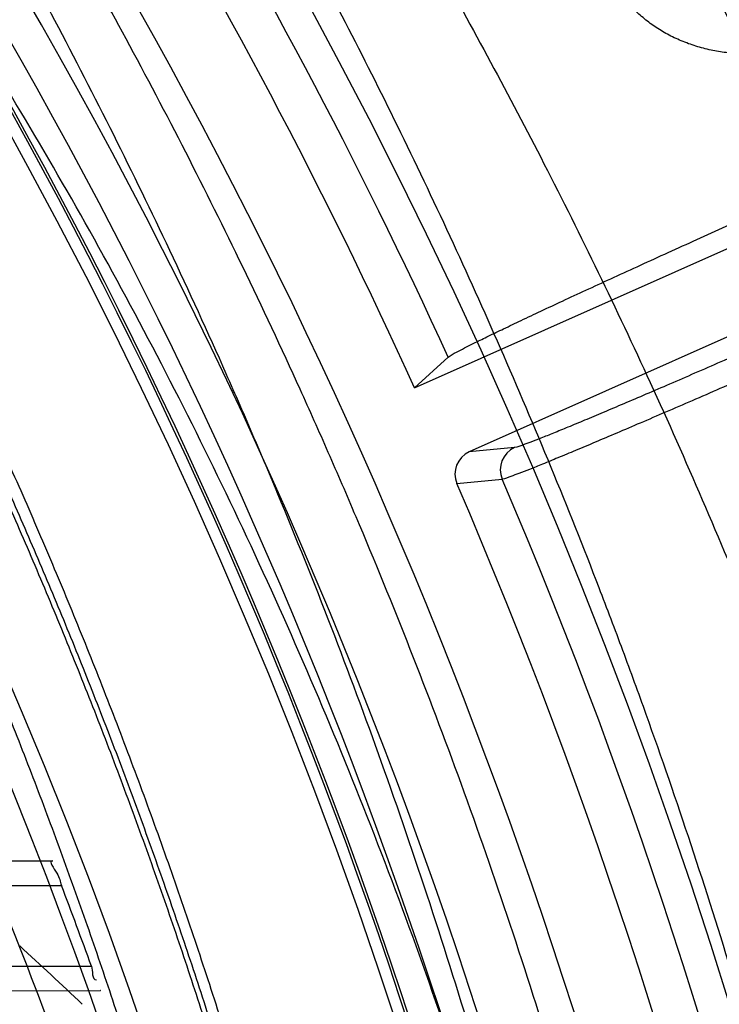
# Model space of a CAD drawing. Header units: millimetres. Extents: x 0 to 297, y 0 to 210.
# Tile 117 of 256: x 141.7777 to 141.8557, y 93.7568 to 93.8667. Entities that reach past the tile are written whole.
import ezdxf

# ---------------------------------------------------------------- set-up
doc = ezdxf.new("R2010")
doc.units = ezdxf.units.MM
doc.header["$LTSCALE"] = 16.335
doc.layers.get('0').update_dxf_attribs({"linetype": 'CONTINUOUS'})
for name, color, linetype in [('01_GLOBAL', 7, 'CONTINUOUS'), ('INTFCLR_1', 7, 'CONTINUOUS'), ('INTFCLR_144815', 7, 'CONTINUOUS')]:
    doc.layers.add(name, color=color, linetype=linetype)

msp = doc.modelspace()

# ---------------------------------------------------------------- linework, layer by layer
at = {"color": 7, "linetype": 'Continuous'}
msp.add_circle((142.5788034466, 92.2083412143), 3.42, dxfattribs=at)
at = {"color": 9, "linetype": 'Continuous'}
msp.add_arc((142.5788034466, 92.2083412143), 3.3761688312, 92.9674534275, 177.0325465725, dxfattribs=at)
at = {"layer": '01_GLOBAL', "color": 7, "linetype": 'Continuous'}
msp.add_circle((142.5788034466, 92.2083412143), 3.465, dxfattribs=at)
at = {"layer": 'INTFCLR_1', "color": 9, "linetype": 'Continuous'}
for p, q in [((141.6990972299, 93.7731073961), (141.7813169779, 93.77282039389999)), ((141.7020047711, 93.7700928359), (141.7823235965, 93.7700928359)), ((141.7059497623, 93.7610928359), (141.7856562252, 93.7610928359)), ((141.7057109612, 93.7581013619), (141.786662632, 93.7583839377))]:
    msp.add_line(p, q, dxfattribs=at)
at = {"layer": 'INTFCLR_1', "color": 6, "linetype": 'Continuous'}
for p, q in [((141.7813169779, 93.77282039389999), (141.7813516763, 93.7728202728)), ((141.7866968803, 93.75838405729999), (141.786662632, 93.7583839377))]:
    msp.add_line(p, q, dxfattribs=at)
for centre, radius, start, end in [((141.273551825, 93.5765928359), 0.5431065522, 270, 90.00000002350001), ((141.273551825, 93.5765928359), 0.5161422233, 270, 90.00000002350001), ((141.2735917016, 93.5765964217), 0.5442876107, 19.8140486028, 20.8243355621)]:
    msp.add_arc(centre, radius, start, end, dxfattribs=at)
at = {"layer": 'INTFCLR_1', "color": 9, "linetype": 'Continuous'}
for points, knots in [([(141.7564146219, 93.4086508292), (141.7574831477, 93.41155839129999), (141.7595771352, 93.4174295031), (141.7635668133, 93.42933601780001), (141.7700402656, 93.45070775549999), (141.7760428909, 93.4757920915), (141.7800065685, 93.49821100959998), (141.7816728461, 93.5096585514), (141.7825328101, 93.5162796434), (141.7845176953, 93.5329021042), (141.7865801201, 93.56130459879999), (141.786249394, 93.5948145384), (141.7846909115, 93.6165304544), (141.783710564, 93.6265576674), (141.7829887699, 93.6332267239), (141.7807586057, 93.6512265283), (141.7756949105, 93.6800492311), (141.7683980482, 93.70818923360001), (141.7631787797, 93.72489102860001), (141.7612158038, 93.7308650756), (141.7582294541, 93.7396651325), (141.7514922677, 93.75806300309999), (141.7398577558, 93.7850653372), (141.7266081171, 93.8105758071), (141.7173713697, 93.8262776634), (141.7130543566, 93.8332672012), (141.7101864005, 93.83782329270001), (141.7024300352, 93.84980584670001), (141.6894327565, 93.86819606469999), (141.6713790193, 93.8905837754), (141.6560874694, 93.9073650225), (141.64540551, 93.9180914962), (141.6394993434, 93.9237707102), (141.6313044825, 93.931429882), (141.6198341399, 93.9414587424), (141.6074179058, 93.951189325), (141.5999877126, 93.9564732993), (141.5969902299, 93.95850233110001), (141.595231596, 93.95966887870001), (141.5931919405, 93.96097975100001), (141.5909359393, 93.9623581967), (141.5889565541, 93.9634935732), (141.587260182, 93.9643827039), (141.5858677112, 93.96502951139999), (141.5847587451, 93.9654250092), (141.5839916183, 93.9656040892), (141.5833474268, 93.9655067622), (141.5832219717, 93.96490050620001), (141.5835311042, 93.9642303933), (141.5840679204, 93.963301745), (141.5849352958, 93.96213278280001), (141.5860911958, 93.9607075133), (141.587545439, 93.9590358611), (141.5892822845, 93.9571169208), (141.5909074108, 93.95536848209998), (141.5923395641, 93.9538455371), (141.5948337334, 93.9512100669), (141.5989725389, 93.94688354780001), (141.6073909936, 93.9380497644), (141.6165855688, 93.9281391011), (141.6249614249, 93.9186667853), (141.6301387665, 93.9126434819), (141.6384641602, 93.90275559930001), (141.6512098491, 93.88673181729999), (141.6679191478, 93.8634190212), (141.680013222, 93.8443873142), (141.6879313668, 93.83084055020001), (141.6933038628, 93.8213126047), (141.702572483, 93.8039212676), (141.7149508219, 93.7776586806), (141.7234902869, 93.75576266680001), (141.7274621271, 93.7444100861)], [0, 0, 0, 0, 0.0103790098, 0.0208837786, 0.0420711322, 0.08518383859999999, 0.1071959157, 0.1183352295, 0.1239409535, 0.1295662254, 0.1744257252, 0.2192335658, 0.2417179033, 0.2473538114, 0.2529901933, 0.2641930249, 0.3081221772, 0.3509242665, 0.3614865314, 0.3667493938, 0.3719931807, 0.3926229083, 0.4323809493, 0.4704125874, 0.488853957, 0.4934075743, 0.4979380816, 0.506891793, 0.541232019, 0.5733300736, 0.6031972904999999, 0.6172524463, 0.624045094, 0.6306497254, 0.6548348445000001, 0.6750681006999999, 0.6834748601, 0.6853777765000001, 0.68719583, 0.6905456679, 0.6935010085, 0.6960526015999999, 0.698191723, 0.6999112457, 0.7012080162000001, 0.7020916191, 0.7026257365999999, 0.703100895, 0.7038825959, 0.7050751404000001, 0.7066972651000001, 0.7087491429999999, 0.7112254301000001, 0.7141189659, 0.7174213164, 0.7192231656, 0.7211235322, 0.729579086, 0.7392841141, 0.7620097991, 0.7748694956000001, 0.7816475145, 0.7886215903, 0.818178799, 0.8502213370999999, 0.88468242, 0.8936821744, 0.9027945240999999, 0.9213302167, 0.9597016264, 1, 1, 1, 1]), ([(141.589474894, 93.9635928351), (141.5901302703, 93.9635927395), (141.5934664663, 93.96227294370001), (141.5972968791, 93.9600325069), (141.6010154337, 93.95769364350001), (141.6028021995, 93.9565296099), (141.6058484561, 93.95450638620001), (141.6133970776, 93.94924141), (141.6260174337, 93.93955065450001), (141.6376862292, 93.9295595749), (141.6460232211, 93.9219302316), (141.6520280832, 93.91627713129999), (141.6628847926, 93.9056050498), (141.6784293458, 93.8889099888), (141.6967876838, 93.8666341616), (141.7100118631, 93.8483278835), (141.7179037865, 93.83639944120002), (141.7208202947, 93.8318664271), (141.7252087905, 93.8249149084), (141.734595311, 93.80930459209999), (141.748064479, 93.7839377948), (141.7598995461, 93.7570716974), (141.766753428, 93.7387640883), (141.7697904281, 93.7300101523), (141.7717861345, 93.7240691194), (141.7770905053, 93.7074658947), (141.7845086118, 93.67948795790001), (141.7896594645, 93.6508151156), (141.7919274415, 93.6329110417), (141.7926613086, 93.62627893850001), (141.793657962, 93.61630821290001), (141.795242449, 93.59471460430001), (141.7955788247, 93.5613875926), (141.7934815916, 93.5331432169), (141.7914638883, 93.5166159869), (141.7905895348, 93.51003151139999), (141.788895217, 93.4986462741), (141.7848639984, 93.4763451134), (141.7787596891, 93.4513974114), (141.7721799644, 93.4301501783), (141.768123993, 93.4183101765), (141.7659952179, 93.41247182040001), (141.7649089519, 93.40958046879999)], [0, 0, 0, 0, 0.0031306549, 0.0166311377, 0.0214593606, 0.0240790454, 0.0268205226, 0.0389267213, 0.0680356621, 0.1027866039, 0.1122691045, 0.1220183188, 0.1421809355, 0.1849822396, 0.2309158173, 0.2799873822, 0.2927706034, 0.2992370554, 0.3057353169, 0.3320403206, 0.3862319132, 0.4428084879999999, 0.4721383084, 0.4795908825, 0.487069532, 0.5020757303, 0.5628487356, 0.6251729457, 0.6410612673, 0.6490543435, 0.6570463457, 0.6889269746, 0.7524526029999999, 0.8160592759, 0.8240370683, 0.8319876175, 0.8477879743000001, 0.8790177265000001, 0.9402188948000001, 0.970317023, 0.9852457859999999, 1, 1, 1, 1])]:
    msp.add_open_spline(points, degree=3, knots=knots, dxfattribs=at)
at = {"layer": 'INTFCLR_1', "color": 6, "linetype": 'Continuous'}
for points, knots in [([(141.6277114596, 93.9635928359), (141.62722335, 93.9635928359), (141.6272941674, 93.9616186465), (141.6286240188, 93.9602168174), (141.6303773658, 93.9574436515), (141.6330579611, 93.9541787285), (141.636536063, 93.9498851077), (141.6409148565, 93.9446589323), (141.6460561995, 93.938503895), (141.6515635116, 93.9318371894), (141.6570035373, 93.92513003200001), (141.6620669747, 93.9187433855), (141.6667156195, 93.9127488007), (141.6709428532, 93.907173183), (141.6747632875, 93.9020253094), (141.678203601, 93.89729346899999), (141.6812975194, 93.892957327), (141.684076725, 93.8889918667), (141.6865629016, 93.8853864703), (141.6887839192, 93.8821174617), (141.6907670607, 93.879157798), (141.6925435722, 93.87647309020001), (141.6941233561, 93.874058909), (141.6955259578, 93.8718932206), (141.6967707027, 93.86995357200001), (141.6978866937, 93.8681999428), (141.6988796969, 93.86662771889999), (141.6997620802, 93.86522135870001), (141.7005836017, 93.8639042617), (141.7014128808, 93.86256652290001), (141.7023097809, 93.86111046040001), (141.7032931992, 93.8595026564), (141.7043734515, 93.85772284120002), (141.7055619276, 93.8557478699), (141.706875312, 93.8535443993), (141.7083246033, 93.8510862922), (141.7099237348, 93.84834019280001), (141.7116817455, 93.8452798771), (141.7136163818, 93.8418602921), (141.7157436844, 93.8380349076), (141.7180830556, 93.833744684), (141.7206593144, 93.82891480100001), (141.7234900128, 93.82347305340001), (141.726590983, 93.8173359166), (141.7299816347, 93.810401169), (141.7336899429, 93.8025259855), (141.7377398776, 93.7935382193), (141.7421529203, 93.78321811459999), (141.7469453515, 93.7713014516), (141.7521299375, 93.7574106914), (141.7576364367, 93.74122679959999), (141.7631009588, 93.7231958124), (141.7681397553, 93.7040775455), (141.7724835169, 93.68473862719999), (141.7760959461, 93.6653468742), (141.7789762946, 93.645979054), (141.7811396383, 93.6266321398), (141.78259316, 93.6073517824), (141.7833500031, 93.5881192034), (141.7834187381, 93.5689647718), (141.782807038, 93.54987085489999), (141.7815194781, 93.5308399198), (141.7795595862, 93.51188722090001), (141.7769236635, 93.4929746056), (141.7736112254, 93.47412732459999), (141.7696058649, 93.4553044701), (141.7649044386, 93.43652991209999), (141.7595680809, 93.41806413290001), (141.7539109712, 93.4008043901), (141.7483372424, 93.3854818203), (141.7431614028, 93.3723954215), (141.7384031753, 93.3611505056), (141.7340415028, 93.3514143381), (141.7300563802, 93.34293319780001), (141.7264192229, 93.3354991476), (141.7231040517, 93.3289574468), (141.7200858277, 93.32318225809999), (141.7173473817, 93.3180790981), (141.7148681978, 93.3135654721), (141.7126227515, 93.30956018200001), (141.7105887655, 93.305996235), (141.7087453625, 93.3028169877), (141.7070795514, 93.29998482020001), (141.705579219, 93.29746570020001), (141.7042282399, 93.2952218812), (141.7030062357, 93.2932118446), (141.701896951, 93.29140311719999), (141.7008702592, 93.2897422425), (141.6998448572, 93.28809591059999), (141.698741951, 93.2863382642), (141.697495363, 93.2843681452), (141.6960930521, 93.28217288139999), (141.6945138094, 93.27972619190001), (141.6927331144, 93.2769994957), (141.6907308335, 93.2739717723), (141.6884841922, 93.27062245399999), (141.6859642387, 93.26692415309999), (141.6831423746, 93.2628508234), (141.6799866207, 93.2583791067), (141.6764721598, 93.2534967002), (141.6725652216, 93.248182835), (141.668231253, 93.2424190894), (141.6634587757, 93.2362207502), (141.6582464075, 93.2296072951), (141.6526341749, 93.2226555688), (141.646910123, 93.21570810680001), (141.6415439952, 93.20927720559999), (141.6369559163, 93.20380754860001), (141.633315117, 93.19932400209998), (141.6305101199, 93.19592415), (141.6286771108, 93.1930397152), (141.6273060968, 93.1916061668), (141.6272194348, 93.1895928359), (141.6277114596, 93.1895928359)], [0, 0, 0, 0, 0.0017146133, 0.0041239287, 0.0077631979, 0.0127375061, 0.019147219, 0.0271011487, 0.0367138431, 0.0473099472, 0.0574795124, 0.0670486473, 0.07593967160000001, 0.0841262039, 0.0916267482, 0.0984583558, 0.1046766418, 0.1103381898, 0.1154683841, 0.1200606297, 0.1242209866, 0.1279830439, 0.1313690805, 0.1343557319, 0.1370466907, 0.1394649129, 0.141657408, 0.1435788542, 0.1452969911, 0.147110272, 0.1491076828, 0.1513042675, 0.1537308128, 0.1564212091, 0.1594011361, 0.1627417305, 0.1664450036, 0.1705638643, 0.1751393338, 0.1802462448, 0.1859394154, 0.1923045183, 0.1994748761, 0.2074861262, 0.2164579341, 0.2265900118, 0.2380620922, 0.2510852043, 0.2660147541, 0.2831767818, 0.3031618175, 0.3260557, 0.3493456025, 0.3725974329, 0.3956655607, 0.4186206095, 0.4413650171, 0.4640353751, 0.4865253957, 0.5089623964, 0.531306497, 0.5536180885, 0.5759523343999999, 0.598223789, 0.6206818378, 0.6431588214, 0.6658101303, 0.6886542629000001, 0.710664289, 0.7296002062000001, 0.7459208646, 0.7600932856, 0.7724882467, 0.7833944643, 0.793008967, 0.8015592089, 0.8091555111, 0.8158987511, 0.8219029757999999, 0.8272448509, 0.832028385, 0.8363175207, 0.8401542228, 0.8435703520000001, 0.8466171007, 0.8493545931, 0.8518335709, 0.8540704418, 0.8562135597, 0.8586467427, 0.8613594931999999, 0.864403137, 0.8677972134, 0.87158895, 0.8758429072, 0.8805481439, 0.8857559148, 0.8915631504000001, 0.8979547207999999, 0.9049814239, 0.9126947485, 0.9211229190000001, 0.9303127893, 0.9401736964, 0.9507020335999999, 0.9616958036, 0.9717974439, 0.9801138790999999, 0.9868020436, 0.9920080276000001, 0.9957951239, 0.9982716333, 1, 1, 1, 1]), ([(141.6277114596, 93.1895928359), (141.628171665, 93.1895928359), (141.6293857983, 93.19006169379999), (141.6315047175, 93.19118839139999), (141.6344755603, 93.1931057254), (141.6382959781, 93.1958294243), (141.6430293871, 93.1994736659), (141.6486619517, 93.204090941), (141.6548706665, 93.2094848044), (141.6611699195, 93.2152477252), (141.6671157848, 93.2209450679), (141.6725640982, 93.22637349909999), (141.6775235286, 93.2314965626), (141.6820174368, 93.23628843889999), (141.6860792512, 93.24074344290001), (141.6897364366, 93.2448601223), (141.6930192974, 93.248641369), (141.695970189, 93.25211257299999), (141.6986132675, 93.2552811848), (141.7009775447, 93.25816358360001), (141.7030883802, 93.2607771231), (141.7049778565, 93.2631493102), (141.7066938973, 93.26533073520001), (141.7083843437, 93.267503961), (141.7101852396, 93.2698473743), (141.7120971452, 93.2723692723), (141.7139888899, 93.2749001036), (141.7158471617, 93.2774191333), (141.7177807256, 93.2800762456), (141.719921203, 93.2830619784), (141.7223135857, 93.2864552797), (141.7249869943, 93.2903210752), (141.7279695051, 93.29472983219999), (141.7312859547, 93.2997545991), (141.7349620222, 93.3054853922), (141.739037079, 93.3120481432), (141.7435494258, 93.3195877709), (141.7485344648, 93.32828125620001), (141.7540294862, 93.3383627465), (141.760066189, 93.3501066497), (141.766684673, 93.36392390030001), (141.7737557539, 93.3800111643), (141.780825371, 93.39786298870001), (141.7874356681, 93.4166847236), (141.7933066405, 93.4357633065), (141.7983875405, 93.454912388), (141.8026952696, 93.4741114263), (141.8062277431, 93.4932588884), (141.8090134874, 93.5124067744), (141.811058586, 93.53147350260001), (141.8123825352, 93.5504894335), (141.8129971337, 93.5694357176), (141.8129122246, 93.5883156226), (141.8121342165, 93.6071403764), (141.8106673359, 93.62589803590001), (141.8085112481, 93.6445966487), (141.8056642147, 93.6632334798), (141.8021262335, 93.68178000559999), (141.7978831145, 93.7002777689), (141.7929277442, 93.71870359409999), (141.7872355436, 93.7370788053), (141.7808222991, 93.75530999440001), (141.7739442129, 93.77270942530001), (141.7670434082, 93.78846903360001), (141.7605810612, 93.8020326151), (141.7546880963, 93.8135696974), (141.7493295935, 93.823472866), (141.7444701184, 93.8320171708), (141.7400702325, 93.83943301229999), (141.7360941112, 93.8458959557), (141.7325006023, 93.8515538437), (141.7292596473, 93.8565142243), (141.726339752, 93.8608753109), (141.7237187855, 93.86470654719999), (141.7213647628, 93.8680818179), (141.7192605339, 93.87104888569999), (141.717372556, 93.87367216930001), (141.7156764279, 93.8759981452), (141.7140548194, 93.87819543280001), (141.7123690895, 93.88045363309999), (141.7105117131, 93.88291035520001), (141.7085985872, 93.8854056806), (141.7066793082, 93.8878747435), (141.7047357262, 93.8903431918), (141.7026024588, 93.8930148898), (141.7002196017, 93.8959525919), (141.69755058, 93.8991866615), (141.6945697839, 93.9027308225), (141.6912418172, 93.90660370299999), (141.6875371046, 93.9108152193), (141.6834171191, 93.91537787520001), (141.6788518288, 93.92028969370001), (141.6738154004, 93.9255385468), (141.6682758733, 93.9311042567), (141.6622344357, 93.93693821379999), (141.6557918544, 93.9428789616), (141.6493931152, 93.94847737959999), (141.6435362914, 93.95331061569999), (141.6386043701, 93.9571286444), (141.6346411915, 93.9599686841), (141.6315795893, 93.9619541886), (141.6294126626, 93.96311226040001), (141.6281767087, 93.9635928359), (141.6277114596, 93.9635928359)], [0, 0, 0, 0, 0.0015510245, 0.0042404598, 0.008161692, 0.0134191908, 0.0200669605, 0.0282845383, 0.0379646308, 0.04778133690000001, 0.0570562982, 0.0657163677, 0.0737008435, 0.0810864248, 0.08785639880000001, 0.09401872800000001, 0.09964461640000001, 0.1047327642, 0.1093734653, 0.1135510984, 0.1172970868, 0.1206958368, 0.1237721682, 0.1266512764, 0.1299751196, 0.1337328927, 0.1373171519, 0.1406241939, 0.1442827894, 0.1483924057, 0.1530055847, 0.1582756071, 0.1642330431, 0.1709447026, 0.1785661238, 0.1871788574, 0.1969791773, 0.2081785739, 0.2209513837, 0.2356728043, 0.2526768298, 0.2725784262, 0.2948857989, 0.3173719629, 0.3397942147, 0.362144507, 0.3841260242, 0.4060931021, 0.4277499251, 0.4493238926, 0.4707068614, 0.4919794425, 0.5131973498, 0.5343237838, 0.5554641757, 0.5765947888, 0.5977467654, 0.6189899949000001, 0.6402145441, 0.6616941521, 0.6832817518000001, 0.7050322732, 0.7268136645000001, 0.7463228, 0.7630041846, 0.7774428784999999, 0.7899800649, 0.8009502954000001, 0.8105690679, 0.8190401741, 0.8265233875, 0.8331581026, 0.8390096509, 0.8442114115, 0.8488026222, 0.8528784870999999, 0.8564706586, 0.8596954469, 0.8625805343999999, 0.8656744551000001, 0.8691928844, 0.8729603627, 0.8762716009, 0.879732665, 0.8835489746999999, 0.8877941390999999, 0.8924809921, 0.8976810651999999, 0.9034017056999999, 0.9096904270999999, 0.916584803, 0.9241199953, 0.932290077, 0.9411002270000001, 0.9505839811, 0.960593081, 0.9706330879, 0.9792338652, 0.9861845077, 0.991642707, 0.9956806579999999, 0.9984319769, 1, 1, 1, 1]), ([(141.7813169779, 93.77282039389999), (141.7808370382, 93.7728220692), (141.7821302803, 93.77122411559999), (141.7821496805, 93.7705500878), (141.7823235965, 93.7700928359)], [0, 0, 0, 0, 0.4952189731, 1, 1, 1, 1])]:
    msp.add_open_spline(points, degree=3, knots=knots, dxfattribs=at)
msp.add_open_spline([(141.7856562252, 93.7610928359), (141.7858412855, 93.7605792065), (141.7856700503, 93.7595517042), (141.786215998, 93.75955361)], degree=3, dxfattribs=at)
at = {"layer": 'INTFCLR_144815', "color": 6, "linetype": 'Continuous'}
for p, q in [((141.821727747, 93.8255823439), (141.9151192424, 93.86716291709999)), ((141.9162915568, 93.85783313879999), (141.8278322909, 93.8184485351)), ((141.8254809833, 93.82901801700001), (141.8217277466, 93.825582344))]:
    msp.add_line(p, q, dxfattribs=at)
at = {"layer": 'INTFCLR_144815', "color": 9, "linetype": 'Continuous'}
for p, q in [((141.8328854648, 93.8189355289), (141.8278322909, 93.8184485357)), ((141.8264490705, 93.81491454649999), (141.8315047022, 93.81540836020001))]:
    msp.add_line(p, q, dxfattribs=at)
at = {"layer": 'INTFCLR_144815', "color": 6, "linetype": 'Continuous'}
for radius in [0.5743020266, 0.5472855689]:
    msp.add_circle((141.273551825, 93.5765928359), radius, dxfattribs=at)
for centre, radius, start, end in [((141.273551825, 93.5765928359), 0.7917112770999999, 313.9937911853, 154.5150993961), ((141.273551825, 93.5765928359), 0.7647112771, 312.9543589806, 154.5144414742), ((141.273551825, 93.5765928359), 0.73941501, 282.2440355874, 71.2863570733), ((141.273551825, 93.5765928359), 0.5834285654, 308.490992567, 51.50900743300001), ((141.273551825, 93.5765928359), 0.6104450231, 316.9838592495, 43.0161407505), ((141.273551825, 93.5765928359), 0.5760164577, 313.9992414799, 46.00075850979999), ((141.273551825, 93.5765928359), 0.6020735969, 24.4282423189, 38.31805207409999), ((141.8339881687, 93.8164701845), 0.0027008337, 114.0981032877, 203.149484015), ((141.8289289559, 93.81598139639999), 0.0026998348, 113.965568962, 203.2774524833), ((141.273551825, 93.5765928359), 0.6020735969, 339.6819480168, 23.3180519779)]:
    msp.add_arc(centre, radius, start, end, dxfattribs=at)
at = {"layer": 'INTFCLR_144815', "color": 9, "linetype": 'Continuous'}
for centre, radius, start, end in [((141.273551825, 93.5765928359), 0.7345008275, 292.4997540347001, 54.0964566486), ((141.2735550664, 93.5765943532), 0.6625959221, 292.4997540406, 54.09645665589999), ((141.2735749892, 93.5765983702), 0.6513931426, 311.2505121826, 48.7494878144), ((141.2735518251, 93.5765928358), 0.5937131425, 314.0862202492, 45.9137797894), ((141.273551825, 93.5765928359), 0.5795156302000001, 313.8592910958, 46.1407088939), ((141.273551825, 93.5765928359), 0.5757241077, 314.0319604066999, 45.9680396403), ((141.2735518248, 93.5765928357), 0.6545224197, 24.6002115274, 38.16750630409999), ((141.2735518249, 93.5765928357), 0.6518520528, 24.6026704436, 38.1640956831), ((141.2735518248, 93.5765928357), 0.6069137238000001, 24.5770200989, 38.17193960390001), ((141.273551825, 93.5765928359), 0.6069137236, 339.8280604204, 23.1719395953)]:
    msp.add_arc(centre, radius, start, end, dxfattribs=at)
at = {"layer": 'INTFCLR_144815', "color": 6, "linetype": 'Continuous'}
msp.add_ellipse((141.273551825, 92.7831955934), major_axis=(0, 1.1907007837), ratio=0.7456587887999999, start_param=-0.6133947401, end_param=-0.6038052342, dxfattribs=at)
for points, knots in [([(141.8173538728, 93.5765928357), (141.8173538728, 93.5794212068), (141.8173118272, 93.58507865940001), (141.8171225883, 93.5935644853), (141.8168070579, 93.60205032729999), (141.8163650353, 93.6105362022), (141.8157962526, 93.61902194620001), (141.8151003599, 93.62750751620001), (141.8142769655, 93.63599250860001), (141.8133255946, 93.64447672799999), (141.8122457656, 93.6529594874), (141.8110369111, 93.66144038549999), (141.8096985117, 93.66991834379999), (141.8082299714, 93.6783925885), (141.8066308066, 93.6868615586), (141.8049004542, 93.6953240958), (141.8030385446, 93.70377809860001), (141.80104466, 93.7122218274), (141.7989186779, 93.72065246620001), (141.7966604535, 93.7290675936), (141.7942702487, 93.73746360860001), (141.7917483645, 93.74583724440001), (141.789095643, 93.7541839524), (141.7863130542, 93.762499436), (141.7834022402, 93.7707781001), (141.7803651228, 93.77901440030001), (141.7772043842, 93.7872016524), (141.7739232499, 93.79533281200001), (141.7705257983, 93.8033998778), (141.767016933, 93.8113941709), (141.763402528, 93.81930619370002), (141.7596895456, 93.82712558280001), (141.7558861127, 93.83484115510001), (141.7520015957, 93.8424409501), (141.7480466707, 93.84991227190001), (141.744033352, 93.8572417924), (141.7399749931, 93.86441567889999), (141.7358862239, 93.87141979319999), (141.7317828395, 93.8782399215), (141.7276816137, 93.8848620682), (141.7236000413, 93.8912727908), (141.7195560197, 93.89745955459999), (141.7155674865, 93.9034110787), (141.7116520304, 93.9091176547), (141.7078264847, 93.9145714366), (141.7041065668, 93.91976662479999), (141.7005065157, 93.9246996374), (141.6970389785, 93.92936893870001), (141.6937149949, 93.93377478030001), (141.690544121, 93.9379188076), (141.6875338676, 93.941804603), (141.6846894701, 93.9454377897), (141.6820136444, 93.94882619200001), (141.6795073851, 93.95197874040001), (141.6771704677, 93.9549048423), (141.6750020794, 93.95761363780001), (141.6730008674, 93.9601140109), (141.6711651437, 93.962414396), (141.669493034, 93.9645226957), (141.6679826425, 93.96644604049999), (141.666632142, 93.9681910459), (141.6654391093, 93.9697636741), (141.6644023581, 93.97117020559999), (141.6635160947, 93.972414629), (141.6627882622, 93.97350604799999), (141.6621863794, 93.9744363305), (141.6617182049, 93.9753981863), (141.6610997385, 93.9761994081), (141.6615040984, 93.97708787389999), (141.6617698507, 93.97709267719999)], [0, 0, 0, 0, 0.0193136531, 0.0386315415, 0.05795820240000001, 0.0772974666, 0.0966541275, 0.1160313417, 0.1354339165, 0.1548642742, 0.1743271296, 0.1938240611, 0.2133596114, 0.2329339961, 0.2525510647, 0.2722100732, 0.2919141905, 0.3116608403, 0.3314519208, 0.351283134, 0.3711547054, 0.3910601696, 0.4109974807, 0.4309575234, 0.4509352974, 0.4709189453, 0.4908990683, 0.5108615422, 0.5307908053, 0.5506690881, 0.5704756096, 0.5901867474, 0.6097758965, 0.6292133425, 0.6484663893, 0.6674992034, 0.6862731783, 0.7047472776, 0.7228785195, 0.7406226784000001, 0.7579352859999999, 0.7747726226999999, 0.7910927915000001, 0.8068568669, 0.8220298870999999, 0.8365818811, 0.8504883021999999, 0.8637310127, 0.8762964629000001, 0.8881752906, 0.8993620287, 0.9098612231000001, 0.9196832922, 0.928844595, 0.9373624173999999, 0.9452545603, 0.952538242, 0.9592315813, 0.9653514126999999, 0.970913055, 0.9759307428, 0.980418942, 0.9843915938, 0.9878631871, 0.9908472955, 0.9933569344, 0.9954053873, 0.9981850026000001, 1, 1, 1, 1]), ([(141.6746009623, 93.1760929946), (141.6743294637, 93.1760979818), (141.6739346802, 93.1770195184), (141.6745467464, 93.1778388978), (141.6750158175, 93.17883374), (141.6756162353, 93.1797931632), (141.6763427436, 93.18091902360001), (141.6772268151, 93.1822020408), (141.6782605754, 93.1836515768), (141.6794495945, 93.1852715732), (141.6807951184, 93.18706860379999), (141.6822994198, 93.18904864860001), (141.6839649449, 93.1912193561), (141.6857956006, 93.1935906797), (141.6877946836, 93.1961725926), (141.6899625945, 93.1989721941), (141.6922956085, 93.2019921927), (141.6947877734, 93.2052332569), (141.6974360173, 93.20870055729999), (141.7002434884, 93.21240829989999), (141.7032142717, 93.2163732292), (141.7063442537, 93.22060254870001), (141.7096232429, 93.2250961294), (141.7130388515, 93.22985135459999), (141.7165811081, 93.2348694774), (141.7202374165, 93.2401484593), (141.7239937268, 93.2456843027), (141.7278347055, 93.251470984), (141.731743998, 93.2575005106), (141.735704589, 93.26376313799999), (141.7396991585, 93.2702476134), (141.7437104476, 93.2769414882), (141.7477216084, 93.28383147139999), (141.7517165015, 93.2909037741), (141.7556799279, 93.2981444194), (141.7595977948, 93.3055395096), (141.7634572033, 93.3130754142), (141.767246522, 93.3207389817), (141.7709553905, 93.32851766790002), (141.7745746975, 93.3363996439), (141.7780965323, 93.3443738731), (141.7815140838, 93.35243008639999), (141.7848215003, 93.3605586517), (141.7880144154, 93.3687521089), (141.7910827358, 93.3769863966), (141.7940232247, 93.38525192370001), (141.7968372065, 93.39355072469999), (141.7995279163, 93.40189302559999), (141.8020958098, 93.4102817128), (141.8045374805, 93.4187064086), (141.8068514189, 93.42716225), (141.8090350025, 93.4356385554), (141.811086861, 93.444127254), (141.8130074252, 93.4526268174), (141.8147973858, 93.4611370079), (141.8164574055, 93.4696578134), (141.8179878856, 93.4781882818), (141.8193889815, 93.4867260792), (141.8206608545, 93.49526836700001), (141.8218038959, 93.5038134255), (141.8228186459, 93.5123607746), (141.8237055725, 93.5209097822), (141.8244651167, 93.5294599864), (141.8250976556, 93.5380107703), (141.8256035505, 93.54656205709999), (141.825983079, 93.55511352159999), (141.8262364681, 93.5636652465), (141.8263638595, 93.57221696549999), (141.8263653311, 93.5807687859), (141.8262408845, 93.58932047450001), (141.825990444, 93.5978721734), (141.8256138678, 93.6064236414), (141.8251109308, 93.61497493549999), (141.8244813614, 93.6235256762), (141.8237248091, 93.6320757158), (141.8228408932, 93.64062454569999), (141.821829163, 93.64917180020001), (141.8206891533, 93.6577167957), (141.8194203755, 93.6662587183), (141.8180223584, 93.67479645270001), (141.8164946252, 93.6833288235), (141.8148367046, 93.6918545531), (141.8130483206, 93.7003713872), (141.8111294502, 93.708876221), (141.8090801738, 93.7173660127), (141.8069004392, 93.7258386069), (141.8045900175, 93.7342926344), (141.8021489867, 93.7427256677), (141.7995780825, 93.7511333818), (141.7968786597, 93.7595102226), (141.794052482, 93.76785030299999), (141.7911015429, 93.7761479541), (141.7880284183, 93.78439680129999), (141.7848363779, 93.7925896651), (141.7815294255, 93.8007186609), (141.7781123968, 93.8087751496), (141.7745910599, 93.8167496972), (141.7709722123, 93.8246320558), (141.7672637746, 93.83241116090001), (141.7634748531, 93.84007518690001), (141.7596157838, 93.8476116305), (141.7556981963, 93.85500733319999), (141.7517349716, 93.8622486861), (141.7477402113, 93.8693217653), (141.7437291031, 93.8762126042), (141.7397177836, 93.8829074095), (141.7357230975, 93.8893928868), (141.7317622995, 93.8956565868), (141.7278527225, 93.90168723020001), (141.7240113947, 93.9074750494), (141.7202546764, 93.9130120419), (141.7165979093, 93.9182921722), (141.7130551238, 93.92331147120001), (141.7096387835, 93.92806808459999), (141.7063596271, 93.93256220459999), (141.7032265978, 93.9367959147), (141.7002468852, 93.9407729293), (141.6974259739, 93.9444983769), (141.6947677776, 93.947978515), (141.6922747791, 93.9512204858), (141.689948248, 93.9542320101), (141.6877884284, 93.957021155), (141.6857947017, 93.9595961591), (141.6839658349, 93.96196516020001), (141.6823001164, 93.9641361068), (141.6807955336, 93.9661165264), (141.6794499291, 93.96791362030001), (141.6782609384, 93.9695336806), (141.6772266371, 93.97098359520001), (141.6763438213, 93.9722659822), (141.6756133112, 93.9733940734), (141.6750243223, 93.9743472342), (141.6745991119, 93.9751992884), (141.6741632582, 93.9759468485), (141.6741898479, 93.9770851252), (141.6746009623, 93.97709267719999)], [0, 0, 0, 0, 0.0009311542, 0.0023661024, 0.0034197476, 0.004708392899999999, 0.006238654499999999, 0.0080169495, 0.0100497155, 0.0123440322, 0.0149074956, 0.0177478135, 0.0208710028, 0.0242896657, 0.0280205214, 0.0320682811, 0.0364316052, 0.0411066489, 0.04608797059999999, 0.0513925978, 0.0570544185, 0.0630770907, 0.069434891, 0.0761294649, 0.08315356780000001, 0.09049758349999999, 0.0981493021, 0.1060937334, 0.1143137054, 0.1227901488, 0.1315025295, 0.1404294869, 0.1495493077, 0.1588404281, 0.1682819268, 0.1778537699, 0.1875370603, 0.197314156, 0.207168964, 0.217086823, 0.2270545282, 0.2370604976, 0.2470942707, 0.2571461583, 0.2672135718, 0.2772260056, 0.2872285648, 0.2972614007, 0.3072826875, 0.3173107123, 0.3273382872, 0.3373435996, 0.3473246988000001, 0.3572841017, 0.367223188, 0.3771444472, 0.387051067, 0.3969410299, 0.4068119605, 0.4166652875, 0.4265028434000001, 0.4363264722, 0.4461370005, 0.4559367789, 0.4657270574, 0.4755104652, 0.4852884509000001, 0.4950636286, 0.5048374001, 0.5146124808, 0.5243903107, 0.5341735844, 0.5439637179, 0.5537632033, 0.5635732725, 0.5733961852, 0.5832332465, 0.5930862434, 0.6029564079, 0.6128446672, 0.6227518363, 0.6326790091, 0.6426268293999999, 0.6525927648, 0.6625749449, 0.6725742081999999, 0.6825911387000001, 0.6926266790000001, 0.7026779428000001, 0.7127386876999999, 0.7228052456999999, 0.7328732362, 0.7429368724, 0.7529895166, 0.7630233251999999, 0.7730292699, 0.7829971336, 0.7929151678, 0.8027701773, 0.8125475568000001, 0.8222311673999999, 0.8318035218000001, 0.8412455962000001, 0.8505374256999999, 0.8596580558, 0.8685859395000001, 0.8772993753, 0.8857769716, 0.8939982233, 0.9019439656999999, 0.9095970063, 0.9169424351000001, 0.9239679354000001, 0.9306640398, 0.9370242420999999, 0.9430448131, 0.9487246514, 0.9540648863, 0.9590688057, 0.9637413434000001, 0.9680887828, 0.9721183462, 0.9758379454, 0.9792560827, 0.9823810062, 0.9852211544, 0.9877847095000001, 0.9900792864, 0.992112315, 0.993890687, 0.995421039, 0.9967097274, 0.9977633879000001, 0.9985900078, 1, 1, 1, 1]), ([(141.6367999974, 93.9635928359), (141.6364399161, 93.9635928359), (141.6363255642, 93.96223278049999), (141.6372569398, 93.961163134), (141.63838536, 93.9592337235), (141.640177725, 93.9569395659), (141.6424921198, 93.95397263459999), (141.6453817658, 93.950439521), (141.6488464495, 93.9462393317), (141.6528933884, 93.9413522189), (141.6575677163, 93.93566622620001), (141.6628623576, 93.9291331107), (141.6687637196, 93.92169221), (141.6752395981, 93.91329443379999), (141.6822044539, 93.9039472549), (141.6895907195, 93.89362696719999), (141.6972639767, 93.88240246), (141.7051198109, 93.8703058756), (141.7130153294, 93.8574437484), (141.7208404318, 93.84389146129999), (141.7284773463, 93.82976390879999), (141.7358420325, 93.8151435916), (141.7428534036, 93.8001349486), (141.7494631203, 93.78480120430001), (141.755622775, 93.7692287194), (141.7613102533, 93.75346066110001), (141.7665038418, 93.7375560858), (141.7711928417, 93.7215559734), (141.7753772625, 93.70547850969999), (141.7790480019, 93.6893825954), (141.7822197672, 93.6732368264), (141.7848866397, 93.6571045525), (141.7870606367, 93.6409506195), (141.7887417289, 93.6248260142), (141.7899368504, 93.6087188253), (141.7906506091, 93.59264376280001), (141.7908088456, 93.5819393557), (141.7908088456, 93.5765928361)], [0, 0, 0, 0, 0.0025344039, 0.005901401, 0.0109295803, 0.0177704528, 0.0265540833, 0.0373505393, 0.04991676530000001, 0.0648695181, 0.0820131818, 0.1017234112, 0.1240566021, 0.1488553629, 0.1763609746, 0.2060970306, 0.2381748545, 0.2720515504, 0.3076064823, 0.3443876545, 0.3821831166, 0.4206251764, 0.4595934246, 0.4987613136, 0.5381325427, 0.5774437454, 0.6167240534, 0.6558745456, 0.6947773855, 0.7336358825, 0.7720551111, 0.8105726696, 0.8487051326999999, 0.8867612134, 0.9246626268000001, 0.9623689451, 1, 1, 1, 1]), ([(141.6876600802, 93.9635928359), (141.6873876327, 93.9635928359), (141.6869901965, 93.9626640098), (141.6875708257, 93.9618304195), (141.6880138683, 93.96081402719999), (141.6885845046, 93.9598337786), (141.6892758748, 93.95868324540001), (141.6901180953, 93.95737211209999), (141.6911032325, 93.9558912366), (141.6922361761, 93.95423713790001), (141.693517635, 93.95240368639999), (141.6949495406, 93.9503850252), (141.696533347, 93.9481745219), (141.6982702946, 93.94576541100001), (141.7001613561, 93.9431504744), (141.702206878, 93.9403225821), (141.7044067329, 93.93727439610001), (141.7067598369, 93.9339990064), (141.7092643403, 93.9304896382), (141.7119171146, 93.9267403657), (141.7147138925, 93.9227459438), (141.7176489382, 93.9185023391), (141.7207150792, 93.9140067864), (141.7239035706, 93.9092581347), (141.7272041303, 93.90425699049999), (141.7306050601, 93.8990057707), (141.7340933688, 93.8935087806), (141.737654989, 93.8877721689), (141.7412750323, 93.881803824), (141.7449380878, 93.87561318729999), (141.7486285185, 93.8692110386), (141.7523307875, 93.8626091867), (141.7560297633, 93.8558201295), (141.759710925, 93.848856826), (141.7633605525, 93.841732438), (141.7669658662, 93.83446010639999), (141.7705151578, 93.82705267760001), (141.7739978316, 93.81952255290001), (141.7774044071, 93.81188158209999), (141.7807265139, 93.8041409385), (141.7839568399, 93.7963110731), (141.7870890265, 93.7884017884), (141.7901177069, 93.7804219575), (141.7930382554, 93.77237995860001), (141.7958469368, 93.7642830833), (141.7985405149, 93.75613842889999), (141.8011165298, 93.74795190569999), (141.8035728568, 93.7397293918), (141.8059080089, 93.7314755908), (141.8081207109, 93.7231952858), (141.8102101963, 93.71489212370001), (141.8121758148, 93.70656992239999), (141.814017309, 93.698231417), (141.8157344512, 93.6898796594), (141.8173273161, 93.68151664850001), (141.8187959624, 93.67314474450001), (141.8201406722, 93.66476527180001), (141.8213616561, 93.6563800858), (141.8224592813, 93.6479900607), (141.823433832, 93.6395966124), (141.8242856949, 93.6312001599), (141.8250151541, 93.62280178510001), (141.8256225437, 93.6144016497), (141.8261081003, 93.60600059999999), (141.8264720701, 93.59759857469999), (141.826714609, 93.58919624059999), (141.8268358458, 93.5807934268), (141.8268358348, 93.5723907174), (141.8267145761, 93.56398791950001), (141.8264720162, 93.55558560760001), (141.8261080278, 93.5471836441), (141.8256224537, 93.5387826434), (141.8250150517, 93.5303826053), (141.8242855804, 93.5219843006), (141.823433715, 93.5135879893), (141.8224591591, 93.5051946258), (141.8213615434, 93.496804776), (141.8201405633, 93.4884196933), (141.818795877, 93.48004042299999), (141.8173272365, 93.4716685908), (141.8157344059, 93.4633057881), (141.8140172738, 93.4549540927), (141.8121758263, 93.4466158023), (141.8102102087, 93.43829360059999), (141.8081207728, 93.4299906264), (141.805908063, 93.4217102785), (141.8035729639, 93.4134566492), (141.801116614, 93.4052340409), (141.7985406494, 93.3970476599), (141.7958470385, 93.38890288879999), (141.7930384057, 93.3808061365), (141.7901178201, 93.3727640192), (141.7870891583, 93.3647842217), (141.7839569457, 93.3568748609), (141.7807266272, 93.34904500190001), (141.7774045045, 93.3413043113), (141.7739979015, 93.33366327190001), (141.7705152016, 93.3261330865), (141.7669658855, 93.3187256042), (141.7633605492, 93.3114532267), (141.759710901, 93.30432879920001), (141.7560297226, 93.2973654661), (141.7523307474, 93.29057641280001), (141.748628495, 93.2839745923), (141.7449380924, 93.2775724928), (141.7412750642, 93.27138190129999), (141.737655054, 93.2654136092), (141.7340934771, 93.2596770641), (141.7306052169, 93.25418014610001), (141.7272043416, 93.24892900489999), (141.7239038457, 93.2439279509), (141.7207154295, 93.2391794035), (141.7176493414, 93.23468391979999), (141.7147143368, 93.23044036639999), (141.7119175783, 93.226445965), (141.7092648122, 93.2226966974), (141.7067603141, 93.2191873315), (141.7044071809, 93.2159118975), (141.702207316, 93.21286369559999), (141.700161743, 93.2100357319), (141.6982706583, 93.2074207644), (141.6965336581, 93.2050115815), (141.6949498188, 93.2028010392), (141.6935178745, 93.2007823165), (141.6922363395, 93.1989487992), (141.691103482, 93.19729470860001), (141.6901178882, 93.1958135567), (141.6892769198, 93.1945030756), (141.6885816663, 93.193350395), (141.6880221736, 93.19237622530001), (141.6876198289, 93.19150727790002), (141.6872095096, 93.190741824), (141.687244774, 93.1895928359), (141.6876600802, 93.1895928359)], [0, 0, 0, 0, 0.0009748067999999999, 0.0024843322, 0.0035889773, 0.0049377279, 0.0065370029, 0.0083930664, 0.0105121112, 0.0129009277, 0.0155662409, 0.0185155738, 0.0217561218, 0.0252958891, 0.029142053, 0.0333024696, 0.0377835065, 0.0425919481, 0.0477324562, 0.0532095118, 0.059024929, 0.0651792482, 0.071670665, 0.0784946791, 0.0856442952, 0.09310988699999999, 0.1008792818, 0.1089378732, 0.1172690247, 0.1258543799, 0.1346742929, 0.1437082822, 0.1529356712, 0.1623360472, 0.1718891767, 0.1815756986, 0.1913773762, 0.2012771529, 0.211259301, 0.2213094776, 0.2314148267, 0.2415638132, 0.2517458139, 0.2619526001, 0.2721754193, 0.2824085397, 0.2926450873, 0.3028812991, 0.3131119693, 0.3233349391, 0.3335463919, 0.3437455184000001, 0.3539296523, 0.3640990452, 0.3742517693, 0.3843890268, 0.3945097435, 0.4046157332, 0.4147062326, 0.4247836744, 0.4348478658, 0.4449015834, 0.4549448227, 0.4649806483, 0.4750093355, 0.4850340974, 0.4950553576, 0.5050763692, 0.5150976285, 0.5251223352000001, 0.5351510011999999, 0.5451866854, 0.5552299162, 0.5652834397, 0.5753475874, 0.5854247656, 0.5955152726, 0.6056208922, 0.6157416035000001, 0.6258785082, 0.6360313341, 0.6462002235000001, 0.6563845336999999, 0.6665832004, 0.6767949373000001, 0.6870173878, 0.6972484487, 0.7074841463, 0.7177211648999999, 0.7279537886, 0.7381770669, 0.7483834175, 0.7585658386, 0.7687147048, 0.7788200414, 0.7888703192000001, 0.7988525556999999, 0.8087524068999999, 0.8185541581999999, 0.8282407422, 0.8377939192, 0.8471943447, 0.8564217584, 0.8654556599, 0.8742755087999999, 0.8828608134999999, 0.8911918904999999, 0.8992503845, 0.907019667, 0.9144851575, 0.9216346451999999, 0.9284584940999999, 0.9349497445, 0.9411040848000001, 0.9469194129, 0.9523964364, 0.9575370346, 0.9623454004, 0.9668266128, 0.9709869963, 0.9748333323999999, 0.9783730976, 0.9816137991, 0.9845631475, 0.9872286, 0.9896174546, 0.9917366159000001, 0.9935927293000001, 0.995192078, 0.9965408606, 0.9976455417, 0.9985140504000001, 1, 1, 1, 1]), ([(141.8279920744, 93.5765928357), (141.8279920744, 93.57961106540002), (141.8279453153, 93.5856482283), (141.827734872, 93.5947032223), (141.8273840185, 93.6037574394), (141.8268925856, 93.61281042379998), (141.8262603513, 93.6218615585), (141.8254870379, 93.63091022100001), (141.8245723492, 93.63995544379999), (141.8235159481, 93.6489963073), (141.8223175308, 93.65803137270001), (141.8209767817, 93.6670592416), (141.8194934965, 93.6760778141), (141.8178674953, 93.6850850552), (141.8160988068, 93.6940780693), (141.8141875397, 93.7030540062), (141.8121341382, 93.7120089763), (141.8099392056, 93.72093909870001), (141.8076038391, 93.7298392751), (141.8051294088, 93.73870433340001), (141.8025179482, 93.7475277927), (141.7997719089, 93.7563029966), (141.7968945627, 93.76502200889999), (141.7938898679, 93.7736763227), (141.7907627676, 93.7822562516), (141.7875191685, 93.79075127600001), (141.7841661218, 93.79914982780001), (141.7807119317, 93.8074392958), (141.7771662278, 93.81560611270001), (141.773540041, 93.8236358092), (141.7698458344, 93.83151314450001), (141.7660975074, 93.83922225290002), (141.7623103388, 93.8467468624), (141.7585008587, 93.85407058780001), (141.7546866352, 93.86117730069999), (141.750885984, 93.8680515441), (141.7471176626, 93.8746788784), (141.743400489, 93.88104627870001), (141.7397529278, 93.8871425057), (141.7361926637, 93.8929584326), (141.7327361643, 93.8984873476), (141.7293986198, 93.9037246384), (141.7261938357, 93.90866760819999), (141.7231341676, 93.9133152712), (141.7202295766, 93.9176694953), (141.7174873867, 93.9217350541), (141.714912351, 93.92551930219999), (141.712507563, 93.92903072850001), (141.7102748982, 93.9322783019), (141.7082153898, 93.9352709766), (141.7063294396, 93.93801741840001), (141.7046169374, 93.9405260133), (141.7030776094, 93.9428040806), (141.7017103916, 93.944859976), (141.7005155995, 93.9466963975), (141.6994879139, 93.9483318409), (141.6986378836, 93.9497350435), (141.6979277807, 93.95102086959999), (141.6972633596, 93.9522383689), (141.6964914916, 93.9544142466), (141.697273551, 93.9544278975)], [0, 0, 0, 0, 0.0222571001, 0.0445186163, 0.0667890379, 0.0890723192, 0.1113729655, 0.1336940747, 0.1560397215, 0.1784119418, 0.2008143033, 0.2232471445, 0.2457129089, 0.2682100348, 0.2907394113, 0.3132970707, 0.3358817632, 0.358486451, 0.3811070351, 0.4037327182, 0.4263554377, 0.4489604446, 0.4715347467, 0.4940593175, 0.5165136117, 0.5388737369, 0.5611120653, 0.5831973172, 0.6050944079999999, 0.6267646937, 0.6481657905, 0.669252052, 0.6899749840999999, 0.7102837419, 0.7301263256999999, 0.7494508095, 0.7682064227, 0.7863443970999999, 0.8038198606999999, 0.8205929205, 0.8366293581, 0.851902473, 0.8663888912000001, 0.8800703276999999, 0.8929351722, 0.9049861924, 0.9162327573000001, 0.9266888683, 0.9363704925, 0.9452946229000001, 0.9534783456, 0.9609388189, 0.9676924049, 0.9737545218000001, 0.9791401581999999, 0.9838651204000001, 0.9879448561, 0.9913952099, 0.9942320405, 1, 1, 1, 1]), ([(141.8545562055, 93.5765928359), (141.8545562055, 93.58232985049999), (141.8543766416, 93.5938099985), (141.8535699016, 93.61102461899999), (141.8522225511, 93.6282339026), (141.8503317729, 93.6454332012), (141.8478929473, 93.66261608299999), (141.8449029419, 93.6797723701), (141.8413565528, 93.69688661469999), (141.83725221, 93.7139390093), (141.8325884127, 93.73090259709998), (141.8273701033, 93.7477437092), (141.8216049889, 93.76441833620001), (141.8153120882, 93.780873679), (141.8085173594, 93.79704301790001), (141.8012644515, 93.8128510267), (141.7936084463, 93.8282058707), (141.7856284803, 93.84300684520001), (141.777421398, 93.8571437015), (141.7691021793, 93.87050351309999), (141.7608023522, 93.8829802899), (141.7526596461, 93.8944793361), (141.7448116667, 93.9049307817), (141.7373791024, 93.9142903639), (141.7304690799, 93.9225506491), (141.7241547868, 93.92972697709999), (141.7184880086, 93.9358608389), (141.7134947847, 93.94100683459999), (141.7091846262, 93.9452247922), (141.7055514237, 93.94857992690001), (141.7025916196, 93.9511195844), (141.7002729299, 93.95292299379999), (141.69861852, 93.95398191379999), (141.6976418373, 93.954434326), (141.697273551, 93.9544278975)], [0, 0, 0, 0, 0.0408478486, 0.0817335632, 0.1226845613, 0.1637334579, 0.2049110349, 0.2462332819, 0.2877076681, 0.3293330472, 0.3710932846, 0.4129493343, 0.4548452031, 0.496691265, 0.5383653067, 0.5797017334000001, 0.6205048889, 0.6605076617, 0.6994062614, 0.7368735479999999, 0.7725477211, 0.8060862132, 0.8371823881, 0.8655946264, 0.8911736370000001, 0.9138533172, 0.9336464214, 0.9506270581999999, 0.9648988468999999, 0.9765861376, 0.9858149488, 0.9927059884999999, 0.9973773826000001, 1, 1, 1, 1]), ([(141.858681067, 93.8628931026), (141.8585027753, 93.8628882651), (141.8577688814, 93.8628810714), (141.8564693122, 93.86297001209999), (141.8547859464, 93.8632459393), (141.8531111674, 93.86368346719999), (141.8514852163, 93.86427259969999), (141.8499478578, 93.8650023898), (141.8485178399, 93.86586504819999), (141.8472028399, 93.866867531), (141.8459950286, 93.8679953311), (141.84489207, 93.8692511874), (141.843905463, 93.87064556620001), (141.843348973, 93.87165316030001), (141.8430667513, 93.8721641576)], [0, 0, 0, 0, 0.0279432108, 0.1149832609, 0.2037022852, 0.2949121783, 0.3858421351, 0.4743139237, 0.5611811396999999, 0.647067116, 0.7329580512, 0.8197236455, 0.9085735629, 1, 1, 1, 1]), ([(141.8254809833, 93.82901801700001), (141.825743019, 93.82925794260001), (141.8263912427, 93.8295548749), (141.8273898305, 93.83010127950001), (141.8285833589, 93.83069038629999), (141.8300342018, 93.83140427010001), (141.8317428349, 93.83222582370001), (141.8336989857, 93.8331560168), (141.8358923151, 93.834187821), (141.8382978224, 93.83531008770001), (141.8408951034, 93.8365131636), (141.8436669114, 93.8377891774), (141.8466017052, 93.8391327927), (141.8496737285, 93.8405322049), (141.8528533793, 93.84197396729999), (141.8561113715, 93.8434448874), (141.8594332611, 93.8449385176), (141.8628110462, 93.8464512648), (141.8650821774, 93.84746441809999), (141.8662266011, 93.8479739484)], [0, 0, 0, 0, 0.0237121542, 0.0465750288, 0.07634879, 0.1123912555, 0.1545478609, 0.202862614, 0.2569625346, 0.3163201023, 0.3800225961, 0.4480017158, 0.5199755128, 0.5954462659, 0.6733036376, 0.7529864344, 0.83402309, 0.9163912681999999, 1, 1, 1, 1]), ([(141.8728528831, 93.8330091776), (141.8716879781, 93.8324917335), (141.8693591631, 93.8314594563), (141.8658796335, 93.8299229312), (141.8624429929, 93.8284110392), (141.8590898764, 93.8269416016), (141.8558496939, 93.8255280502), (141.8527412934, 93.8241783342), (141.8497759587, 93.82289699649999), (141.8469722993, 93.82169204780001), (141.8443558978, 93.8205745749), (141.8419462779, 93.81955322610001), (141.8397581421, 93.81863360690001), (141.837801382, 93.8178202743), (141.836092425, 93.8171182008), (141.8346455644, 93.81653869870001), (141.8334715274, 93.81607094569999), (141.8324582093, 93.8157124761), (141.8318409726, 93.815447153), (141.8315047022, 93.81540836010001)], [0, 0, 0, 0, 0.08507626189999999, 0.170021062, 0.2538747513, 0.335668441, 0.4143696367, 0.4898225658, 0.5618509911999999, 0.6299759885, 0.6935012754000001, 0.7517416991, 0.8046557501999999, 0.8519189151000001, 0.8931823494, 0.9279520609, 0.9559924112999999, 0.9774069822, 1, 1, 1, 1])]:
    msp.add_open_spline(points, degree=3, knots=knots, dxfattribs=at)
at = {"layer": 'INTFCLR_144815', "color": 9, "linetype": 'Continuous'}
for points, knots in [([(141.7140713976, 93.97569982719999), (141.7138431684, 93.97550623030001), (141.7139951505, 93.9743565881), (141.7147929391, 93.97273919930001), (141.7163015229, 93.9700376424), (141.7185278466, 93.96660013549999), (141.7214490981, 93.962266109), (141.7243052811, 93.9581469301), (141.7268942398, 93.95443055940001), (141.7298434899, 93.95020189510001), (141.735690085, 93.9417938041), (141.7448453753, 93.9283505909), (141.7532702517, 93.9153275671), (141.7592085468, 93.90575993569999), (141.7634500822, 93.89879797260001), (141.7711113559, 93.8858450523), (141.7820546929, 93.8660766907), (141.7925484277, 93.84508267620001), (141.7997013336, 93.829460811), (141.8037938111, 93.8200803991), (141.8099724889, 93.8054302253), (141.8187673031, 93.7825818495), (141.8291486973, 93.7507135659), (141.8365545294, 93.7228456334), (141.8410124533, 93.70260315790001), (141.8433636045, 93.69067644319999), (141.8466773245, 93.67243252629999), (141.8506578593, 93.64456787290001), (141.8526756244, 93.6195737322), (141.8533025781, 93.6069424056)], [0, 0, 0, 0, 0.0022439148, 0.007012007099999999, 0.0145616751, 0.0248857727, 0.0379376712, 0.0536629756, 0.06249403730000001, 0.0718926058, 0.0923190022, 0.139277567, 0.1938351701, 0.208594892, 0.2237064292, 0.2549578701, 0.3214231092, 0.3930729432, 0.4308715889, 0.4502348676, 0.4698046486, 0.5500825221, 0.6337073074, 0.7209883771, 0.7661542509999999, 0.7890969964, 0.8121289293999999, 0.9051772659, 1, 1, 1, 1]), ([(141.8624418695, 93.6067324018), (141.861803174, 93.6192772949), (141.8597531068, 93.64410252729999), (141.8557097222, 93.67177169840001), (141.8523384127, 93.68988455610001), (141.8499523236, 93.7017292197), (141.8454176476, 93.7218329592), (141.8378919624, 93.749509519), (141.8273334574, 93.7811480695), (141.818403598, 93.80382765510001), (141.812123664, 93.8183658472), (141.8079651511, 93.82767871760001), (141.8006936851, 93.84318973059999), (141.7900265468, 93.86403004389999), (141.778905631, 93.8836433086), (141.7711222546, 93.896493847), (141.7668098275, 93.90339994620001), (141.7607741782, 93.91289591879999), (141.7522058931, 93.9258140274), (141.742904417, 93.93914789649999), (141.7369606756, 93.94748337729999), (141.7339609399, 93.9516763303), (141.7303177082, 93.9567735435), (141.7266062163, 93.9620026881), (141.7231829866, 93.9671409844), (141.7216462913, 93.96981792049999), (141.720828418, 93.9714083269), (141.7206675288, 93.9725537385), (141.7208941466, 93.9727424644)], [0, 0, 0, 0, 0.0945441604, 0.1873460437, 0.2103231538, 0.2332131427, 0.2782846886, 0.3654193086, 0.4489587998, 0.529211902, 0.5487834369, 0.5681546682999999, 0.6059759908, 0.6777110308, 0.7443035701, 0.7756315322, 0.7907861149, 0.80558492, 0.8603198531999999, 0.9074428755, 0.9279435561, 0.9373780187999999, 0.9462430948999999, 0.9751197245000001, 0.985468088, 0.9930239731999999, 0.9977802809, 1, 1, 1, 1]), ([(141.7643950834, 93.96165541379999), (141.7663097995, 93.9591459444), (141.76891029, 93.955745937), (141.7722127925, 93.9513854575), (141.7751386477, 93.94749878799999), (141.7808032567, 93.93988632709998), (141.7894883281, 93.92784794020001), (141.8005379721, 93.91167825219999), (141.8101011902, 93.8967178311), (141.8169374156, 93.8853882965), (141.8209735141, 93.87848453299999), (141.8272374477, 93.8675303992), (141.8365583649, 93.8502391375), (141.8484164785, 93.8258221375), (141.8567560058, 93.8064644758), (141.862108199, 93.7929538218), (141.8656932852, 93.78356908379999), (141.8717788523, 93.76669812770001), (141.8796951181, 93.7418049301), (141.8878014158, 93.7107491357), (141.8926990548, 93.6866824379), (141.8954559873, 93.67020633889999), (141.8971725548, 93.658962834), (141.8990258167, 93.6447768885), (141.9004721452, 93.63049229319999), (141.9013823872, 93.6189966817), (141.9024933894, 93.60176554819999), (141.9032154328, 93.575946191), (141.9021783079, 93.54159391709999), (141.8999135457, 93.51595862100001), (141.8977909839, 93.49896238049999), (141.8962261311, 93.4877490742), (141.8931316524, 93.4685776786), (141.8876773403, 93.4419200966), (141.8795935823, 93.41103821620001), (141.8716936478, 93.3862370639), (141.8660384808, 93.3705780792), (141.8633583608, 93.36350455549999), (141.8615690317, 93.3588686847), (141.8566854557, 93.3465530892), (141.8483593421, 93.3272410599), (141.8365254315, 93.30288426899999), (141.8262696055, 93.2838613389), (141.8189775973, 93.2712491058), (141.8148812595, 93.2643897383), (141.8090411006, 93.25480944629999), (141.8005369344, 93.2415054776), (141.7894774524, 93.2253220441), (141.7807860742, 93.2132758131), (141.7751193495, 93.20566109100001), (141.7721958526, 93.2017777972), (141.7689002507, 93.1974265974), (141.7663059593, 93.19403471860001), (141.7643951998, 93.1915304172)], [0, 0, 0, 0, 0.0113523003, 0.0153945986, 0.0196724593, 0.0288485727, 0.04952051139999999, 0.0730548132, 0.0992747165, 0.1133659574, 0.1206417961, 0.1280352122, 0.1587481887, 0.1912667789, 0.2256293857, 0.2345212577, 0.2435306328, 0.2617592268, 0.2990180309, 0.3374305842, 0.3771409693, 0.3872950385, 0.3975091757, 0.4180450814, 0.4387403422, 0.4491382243, 0.4595166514, 0.5008391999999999, 0.5419727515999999, 0.5830556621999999, 0.5933356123, 0.6035730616, 0.6237732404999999, 0.6631691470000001, 0.7013781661, 0.7385292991, 0.7567366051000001, 0.761249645, 0.7657337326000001, 0.7746080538, 0.8088969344, 0.8413373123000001, 0.8719692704, 0.886598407, 0.893729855, 0.9007025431, 0.926950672, 0.9505051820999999, 0.9711896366, 0.9803691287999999, 0.9846421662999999, 0.9886711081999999, 1, 1, 1, 1]), ([(141.8845709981, 93.5765928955), (141.8845710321, 93.58802029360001), (141.884178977, 93.6023812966), (141.883115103, 93.61963921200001), (141.8822316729, 93.6313085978), (141.8808280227, 93.64580885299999), (141.8790292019, 93.6602111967), (141.8773629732, 93.67162670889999), (141.8746878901, 93.688348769), (141.869936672, 93.71277315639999), (141.8620699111, 93.7443037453), (141.854385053, 93.769587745), (141.8484756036, 93.7867286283), (141.8449952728, 93.79626098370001), (141.839802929, 93.80997541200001), (141.831713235, 93.8296262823), (141.8202038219, 93.85443042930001), (141.8111524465, 93.8720073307), (141.8050694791, 93.8831433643), (141.8011527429, 93.8901571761), (141.7945207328, 93.90166476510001), (141.7852415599, 93.91686593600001), (141.7745168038, 93.9333051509), (141.7664476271, 93.9450245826), (141.7620144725, 93.95128380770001), (141.7609026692, 93.9528439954)], [0, 0, 0, 0, 0.08514645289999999, 0.1069705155, 0.1288336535, 0.1723417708, 0.2155033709, 0.2369658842, 0.2582983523, 0.3416830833, 0.4222645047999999, 0.5003369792, 0.5384972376, 0.5573483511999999, 0.5759473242, 0.6477620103, 0.7156277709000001, 0.779635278, 0.7950300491, 0.8101748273, 0.8394913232, 0.8939896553, 0.9428494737, 0.9857252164, 1, 1, 1, 1]), ([(141.8717548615, 93.8354753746), (141.8706684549, 93.8349916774), (141.8685049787, 93.8340303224), (141.8652768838, 93.832601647), (141.8620932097, 93.83119836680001), (141.8589741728, 93.8298293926), (141.855943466, 93.82850514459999), (141.8530237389, 93.82723551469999), (141.8502359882, 93.82602960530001), (141.8475994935, 93.8248957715), (141.8451327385, 93.82384190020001), (141.8428532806, 93.82287556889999), (141.8407776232, 93.8220035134), (141.8389201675, 93.8212323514), (141.8372941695, 93.8205656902), (141.8359106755, 93.82001330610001), (141.8347815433, 93.81956456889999), (141.8338046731, 93.8192228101), (141.8332090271, 93.8189666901), (141.8328854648, 93.8189355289)], [0, 0, 0, 0, 0.084437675, 0.1680952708, 0.2506472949, 0.3314713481, 0.4099472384, 0.4854803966, 0.5575314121, 0.6256101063, 0.689255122, 0.7479918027, 0.801400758, 0.8491085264, 0.8907965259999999, 0.9261579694, 0.954933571, 0.9769199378, 1, 1, 1, 1])]:
    msp.add_open_spline(points, degree=3, knots=knots, dxfattribs=at)

doc.saveas('drawing.dxf')
